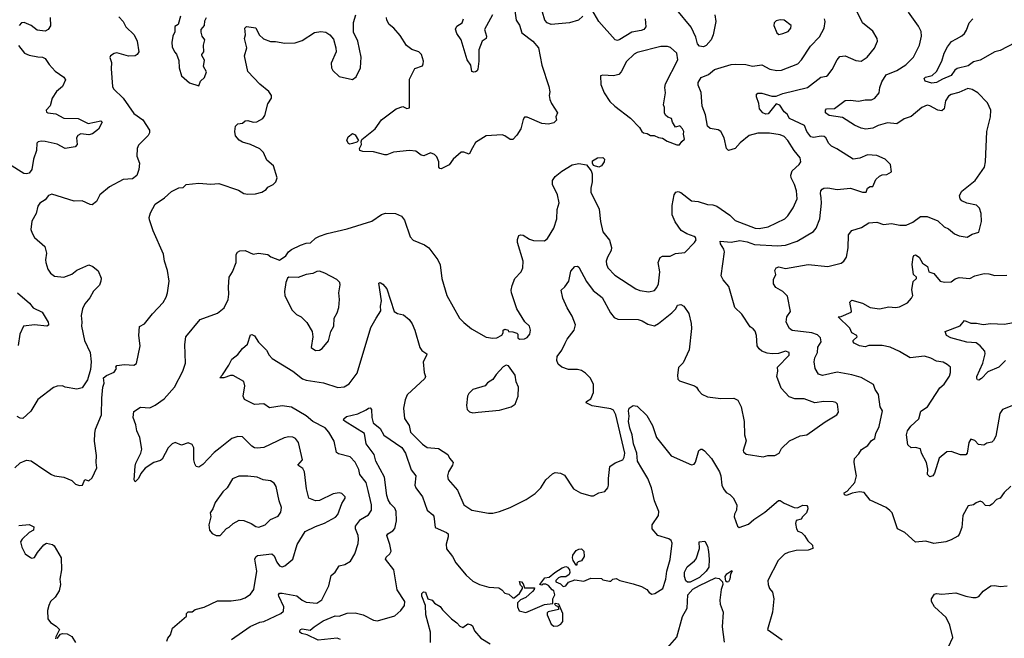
# Model space of a CAD drawing. Extents: x 2293878 to 2522763, y 823964 to 1006972.
# Tile 170 of 256: x 2352372 to 2359807, y 961468 to 966138. Entities that reach past the tile are written whole.
import ezdxf

# ---------------------------------------------------------------- set-up
doc = ezdxf.new("R2010")
doc.units = 0

msp = doc.modelspace()

# ---------------------------------------------------------------- linework, layer by layer
at = {"layer": '0CON20XD'}
for points in [[(2356624.2, 966165), (2356591.2, 966135), (2356525, 966114.5), (2356385, 966102.9), (2356355.3, 966115.3), (2356338.5, 966135), (2356302.2, 966255)], [(2352335.6, 962754.4), (2352376.4, 962793.6), (2352425, 962812.5), (2352458.3, 962808.3), (2352562.5, 962737.5), (2352613.2, 962703.2), (2352635, 962694.4), (2352704.6, 962684.6), (2352765, 962658), (2352795, 962631.2), (2352825, 962621.2), (2352846.7, 962625), (2352865, 962667.5), (2352895, 962657.5), (2352920.7, 962679.3), (2352955.7, 962754.3), (2352949.2, 962795), (2352952.7, 962847.3), (2352936.9, 962955), (2352940, 963015), (2352945, 963046.7), (2352990, 963155), (2352991.7, 963281.7), (2353001.2, 963365), (2353011.2, 963395), (2353006.2, 963435), (2353027.3, 963452.7), (2353085, 963477.5), (2353102.5, 963505), (2353097.5, 963515), (2353105, 963526.2), (2353165, 963534), (2353235, 963530), (2353255, 963543.3), (2353281.2, 963675), (2353271.2, 963755), (2353278.3, 963821.7), (2353315, 963842.5), (2353375, 963916.7), (2353455, 964002.5), (2353477.7, 964042.3), (2353488.8, 964075), (2353500, 964165), (2353488, 964245), (2353465.6, 964315.6), (2353457.2, 964367.2), (2353381.2, 964545), (2353353.8, 964626.2), (2353351.2, 964645), (2353359.5, 964680.5), (2353396.2, 964745), (2353466.1, 964793.9), (2353518.5, 964841.5), (2353575, 964869.2), (2353607.7, 964872.3), (2353630, 964895), (2353725, 964903.8), (2353815, 964896.7), (2353875, 964901.2), (2354025, 964850), (2354065, 964826.7), (2354095, 964820), (2354153, 964823), (2354200, 964835), (2354233, 964857), (2354245, 964872.5), (2354287.5, 964895), (2354307.5, 964915), (2354317.5, 964945), (2354290, 965035), (2354238.3, 965078.3), (2354212.5, 965135), (2354185, 965162.9), (2354115, 965197.1), (2354055, 965212.9), (2354029.1, 965229.1), (2354002.3, 965262.3), (2353998, 965295), (2354001.2, 965335), (2354018.3, 965351.7), (2354055, 965356.2), (2354075, 965373.3), (2354095, 965378), (2354135, 965364), (2354164.2, 965365.8), (2354208.3, 965391.7), (2354224.1, 965415.9), (2354246.1, 965503.9), (2354273.6, 965546.4), (2354273.8, 965565), (2354254, 965595), (2354185, 965652.5), (2354095, 965746.7), (2354070, 965865), (2354087.1, 965925), (2354068.8, 965995), (2354076.7, 966025), (2354072.5, 966075), (2354085, 966086.7), (2354155, 966077.5), (2354180.8, 966025), (2354213.7, 965993.7), (2354265, 965974.2), (2354303, 965973), (2354375, 965961.9), (2354452.7, 965962.7), (2354505, 965980), (2354599.5, 966040.5), (2354645, 966050), (2354685, 966043.8), (2354715, 966024), (2354741.5, 965991.5), (2354760, 965925), (2354760.8, 965895), (2354725, 965810), (2354726.9, 965775), (2354735.8, 965755), (2354785, 965709.2), (2354885, 965686.7), (2354914.1, 965705.9), (2354946.7, 965775), (2354950.6, 965855), (2354924.4, 965975), (2354892.5, 966045), (2354893.2, 966116.8), (2354910.4, 966175)], [(2353120.9, 966160.9), (2353153.3, 966125), (2353173.3, 966085), (2353238, 966025), (2353260, 965975), (2353271.2, 965895), (2353258.8, 965875), (2353245, 965865.8), (2353195, 965862.9), (2353105, 965888), (2353085, 965883.8), (2353057.5, 965865), (2353053.6, 965853.6), (2353066.2, 965815), (2353063.9, 965766.1), (2353072, 965635), (2353081.2, 965615), (2353154.2, 965545), (2353235, 965429.2), (2353301.3, 965381.3), (2353352.9, 965305), (2353353.1, 965285), (2353343.1, 965265), (2353269.7, 965190.3), (2353258.6, 965165), (2353257.9, 965107.9), (2353277.1, 965055), (2353271.7, 965008.3), (2353257, 964963), (2353225, 964936.2), (2353155, 964932), (2353050, 964875), (2352978, 964815), (2352952.5, 964765), (2352918.8, 964741.2), (2352905, 964742), (2352845, 964770), (2352785, 964766.9), (2352615, 964821.2), (2352589.7, 964810.3), (2352565, 964778.8), (2352525, 964753.8), (2352509.7, 964730.3), (2352497.1, 964675), (2352463, 964617), (2352457.5, 964555), (2352465.6, 964525.6), (2352483.6, 964493.6), (2352563.3, 964425), (2352575.7, 964375), (2352567.5, 964325), (2352570, 964305), (2352585.7, 964255), (2352605, 964224), (2352635, 964200.8), (2352705, 964194.2), (2352765, 964215.8), (2352805, 964247.5), (2352895, 964287.1), (2352925, 964276), (2352965, 964242.5), (2352987.1, 964187.1), (2352985.7, 964165), (2352974, 964135), (2352930.7, 964089.3), (2352901.8, 964038.2), (2352865, 963993.8), (2352845.5, 963954.5), (2352835.7, 963905), (2352842.5, 963855), (2352840, 963825), (2352861.5, 963715), (2352905.8, 963625), (2352912.2, 963555), (2352906.2, 963496.2), (2352885, 963418.8), (2352845, 963358), (2352805, 963349.2), (2352715, 963364), (2352695, 963373.3), (2352655, 963371.2), (2352628.8, 963361.2), (2352508.8, 963271.2), (2352456.8, 963183.2), (2352395, 963126.2), (2352375, 963128.8), (2352353.3, 963143.3)], [(2352602.5, 966155), (2352605, 966092.5), (2352586.7, 966065), (2352565, 966051.2), (2352505, 966059.2), (2352458.8, 966095), (2352406.6, 966116.6), (2352385, 966114), (2352369.2, 966095)], [(2353586.4, 966163.6), (2353568.3, 966101.7), (2353543.6, 966086.4), (2353543, 966047), (2353530, 966015), (2353521.2, 965965), (2353524.1, 965934.1), (2353542.5, 965895), (2353557.7, 965877.7), (2353575, 965830), (2353576, 965774), (2353594.2, 965714.2), (2353655, 965662.5), (2353725, 965640)], [(2353725, 965640), (2353737.5, 965675), (2353768.8, 965701.2), (2353782.5, 965745), (2353760, 965785), (2353767, 965833), (2353747, 965867), (2353746.7, 965875), (2353763.3, 965896.7), (2353760, 965945), (2353770, 965985), (2353750, 966015), (2353742.5, 966045), (2353743.3, 966065), (2353767.5, 966095), (2353770.7, 966129.3), (2353782.5, 966155)], [(2356110, 966205), (2356121.2, 966135), (2356145.6, 966095.6), (2356165, 966040), (2356246, 965975), (2356290, 965925), (2356315.8, 965795.8), (2356368, 965635), (2356376.4, 965593.6), (2356371.2, 965565), (2356376.2, 965535), (2356388, 965505), (2356432.5, 965435), (2356421.2, 965405), (2356425, 965380), (2356405, 965360), (2356365, 965348.8), (2356314.2, 965354.2), (2356205, 965401.2), (2356185, 965402.5), (2356173.3, 965385), (2356157.1, 965315), (2356125, 965266), (2356095, 965234), (2356075, 965233.3), (2356035, 965262), (2356015, 965268), (2355895, 965261.1), (2355815, 965210), (2355790.7, 965170.7), (2355765, 965122), (2355725, 965138), (2355705, 965137.5), (2355646.2, 965085), (2355616.4, 965043.6), (2355555, 965012), (2355545, 965014), (2355536.2, 965025), (2355537.5, 965065), (2355522.3, 965102.3), (2355505, 965120), (2355475, 965132.5), (2355425, 965111.2), (2355405, 965116.2), (2355364.4, 965144.4), (2355315, 965150.6), (2355195, 965137.5), (2355145, 965118.5), (2355128.7, 965118.7), (2355045, 965140.6), (2354962.9, 965142.9), (2354941.2, 965151.2), (2354937.5, 965165), (2354952.5, 965195), (2354950, 965215), (2354956.4, 965233.6), (2355056.2, 965315), (2355105, 965381.2), (2355214.1, 965465.9), (2355265, 965482.5), (2355295, 965467.5), (2355315, 965472.5), (2355315, 965690), (2355355, 965770), (2355415, 965790), (2355420, 965805), (2355422.5, 965825), (2355406.1, 965876.1), (2355385, 965896.7), (2355334.1, 965914.1), (2355293.4, 965943.4), (2355245, 966020), (2355197.5, 966075), (2355162.8, 966102.8), (2355145.6, 966135), (2355142.2, 966155)], [(2355943.5, 966175), (2355881.4, 966065), (2355896.2, 966015), (2355893.3, 965995), (2355863.8, 965975), (2355838.8, 965911.2), (2355840, 965825), (2355831.2, 965765), (2355827.3, 965752.7), (2355813.6, 965743.6), (2355801.2, 965741.2), (2355787.5, 965747.5), (2355780, 965795), (2355750, 965835), (2355705.4, 965985.4), (2355672.9, 966035), (2355663.9, 966066.1), (2355671.9, 966088.1), (2355713.3, 966115), (2355723.3, 966145)], [(2356491.9, 963695), (2356505, 963726.2), (2356558.6, 963795), (2356568.9, 963835), (2356545, 963898.8), (2356505, 963963.3), (2356474.2, 964035), (2356460, 964095), (2356487.9, 964122.1), (2356518, 964165), (2356535, 964240), (2356565, 964273.8), (2356583.6, 964276.4), (2356595, 964270), (2356651.7, 964161.7), (2356703.4, 964093.4), (2356771.5, 964041.5), (2356833.8, 963925), (2356860.8, 963890.8), (2356887.7, 963877.7), (2357043.4, 963873.4), (2357073.6, 963863.6), (2357115, 963839.2), (2357165, 963827.5), (2357195, 963844.4), (2357295.5, 963924.5), (2357325.8, 963954.2), (2357338.3, 963981.7), (2357365, 963988), (2357386, 963975), (2357425, 963918.8), (2357441.5, 963845), (2357443.7, 963806.3), (2357426.9, 963645), (2357382.1, 963547.9), (2357347.5, 963512.5), (2357338.8, 963455), (2357342.5, 963425), (2357355, 963411.9), (2357467.5, 963375), (2357482.5, 963365), (2357497.7, 963337.7), (2357521.9, 963311.9), (2357565, 963290.8), (2357667, 963277), (2357765, 963280.6), (2357794, 963265), (2357819.2, 963215), (2357843.1, 963105), (2357844.3, 963004.3), (2357858.3, 962958.3), (2357833.8, 962885), (2357836.7, 962875), (2357857, 962857), (2357985, 962838), (2358022.3, 962847.7), (2358075, 962848.8), (2358105.7, 962864.3), (2358125, 962900), (2358185, 962958), (2358265, 962996), (2358315, 963004.2), (2358455, 963103.3), (2358542.5, 963155), (2358555.9, 963175.9), (2358546, 963235), (2358535, 963248), (2358514.1, 963254.1), (2358445, 963254.4), (2358375, 963245.5), (2358295, 963276.9), (2358225, 963276.9), (2358181.5, 963291.5), (2358122.2, 963355), (2358088.1, 963445), (2358095.8, 963485), (2358093.3, 963515), (2358182.5, 963605), (2358183.3, 963625), (2358155, 963635.7), (2358103, 963617), (2358055, 963614.4), (2358015, 963620), (2357976.4, 963636.4), (2357955, 963654), (2357941.9, 963675), (2357935.6, 963755), (2357925, 963786.7), (2357911.2, 963805), (2357888.3, 963818.3), (2357824, 963915), (2357772, 963965), (2357726.7, 964125), (2357683.6, 964175), (2357668.9, 964205), (2357693.1, 964385), (2357688.6, 964405), (2357664.2, 964445), (2357662.5, 964465), (2357745, 964459.2), (2357808.8, 964471.2), (2357865, 964461.5), (2357920.6, 964440.6), (2358095, 964430.4), (2358155, 964434.6), (2358242, 964465), (2358365, 964539.2), (2358386.4, 964563.6), (2358414.4, 964635), (2358426.9, 964753.1), (2358425, 964792.5), (2358418.9, 964825), (2358421.9, 964845), (2358430.3, 964859.7), (2358444.3, 964865.7), (2358475, 964867.5), (2358545, 964855.7), (2358645.5, 964865.5), (2358735, 964836.9), (2358763.6, 964836.4), (2358775, 964866.7), (2358795, 964880), (2358815, 964880), (2358837.7, 964932.3), (2358864.2, 964955.8), (2358885, 964966), (2358919.5, 964970.5), (2358955, 964990), (2358947.5, 965045), (2358907.5, 965085), (2358845, 965112.9), (2358775, 965118.1), (2358717.1, 965092.9), (2358665, 965086.2), (2358543.2, 965163.2), (2358502.6, 965182.6), (2358482.8, 965202.8), (2358459.4, 965245), (2358445.4, 965255.4), (2358425, 965259.5), (2358365, 965249.1), (2358344.7, 965254.7), (2358315.6, 965295), (2358298.3, 965338.3), (2358185, 965392), (2358166.1, 965426.1), (2358145, 965443.3), (2358111.7, 965491.7), (2358085, 965502.5), (2358025, 965426.7), (2358005, 965426), (2357983.8, 965435), (2357957.5, 965465), (2357953.3, 965505), (2357936.4, 965556.4), (2357936.7, 965575), (2357945, 965583.3), (2357975, 965582.9), (2358051.3, 965561.3), (2358085, 965560), (2358135, 965580.8), (2358321.2, 965625), (2358422, 965705), (2358465, 965712.5), (2358475, 965720), (2358507.8, 965762.2), (2358545, 965836.2), (2358565, 965859.2), (2358605, 965864.3), (2358685, 965830), (2358725, 965825.8), (2358772, 965855), (2358827.2, 965922.8), (2358850, 965975), (2358848, 965995), (2358815, 966052), (2358735, 966114), (2358695, 966197.1)], [(2357094.4, 966145.6), (2357098.9, 966085), (2357085.5, 966064.5), (2357065, 966055.7), (2356995.3, 966044.7), (2356905, 965988.6), (2356885, 965982), (2356867.5, 965985), (2356744.3, 966125), (2356692.5, 966215)], [(2357621.9, 966175), (2357627.8, 966125), (2357609.6, 966025), (2357592.2, 965985), (2357555, 965942.5), (2357535, 965932.5), (2357505, 965938.1), (2357490.4, 965955), (2357477.8, 966005), (2357442.2, 966082.2), (2357333.5, 966213.5)], [(2359855, 962615.8), (2359805, 962568.6), (2359775.4, 962524.6), (2359746.7, 962515), (2359715, 962480), (2359695, 962467.5), (2359665, 962470), (2359643.3, 962495), (2359625, 962502), (2359595, 962491.2), (2359575, 962476.2), (2359535, 962466.7), (2359494, 962395), (2359486.2, 962305), (2359465, 962252.5), (2359455, 962240), (2359405, 962210), (2359365, 962196.7), (2359275, 962182.5), (2359215, 962202), (2359135, 962194), (2359055, 962266.2), (2359000, 962295), (2358959.2, 962415), (2358943.2, 962433.2), (2358915, 962454.2), (2358795, 962510.8), (2358748.8, 962568.8), (2358713.7, 962573.7), (2358656.9, 962563.1), (2358615, 962546.7), (2358600.7, 962550.7), (2358597.5, 962565), (2358621.3, 962578.7), (2358677.5, 962645), (2358690, 962695), (2358681.7, 962748.3), (2358672.3, 962797.7), (2358676.2, 962825), (2358708.8, 962861.2), (2358727.3, 962892.7), (2358776.8, 962923.2), (2358805, 962960), (2358830, 962975), (2358836, 963015), (2358862.3, 963067.7), (2358886.1, 963183.9), (2358869.4, 963215), (2358857.6, 963307.6), (2358832.5, 963345), (2358820, 963385), (2358725, 963437.1), (2358655, 963457.8), (2358545, 963478.2), (2358435, 963452.5), (2358405, 963462), (2358378.6, 963505), (2358371.8, 963555), (2358375.5, 963585), (2358396.5, 963625), (2358400, 963665), (2358424.5, 963705), (2358419.4, 963735), (2358395, 963758.9), (2358353.3, 963775), (2358205, 963792.5), (2358185, 963805.8), (2358159.5, 963855), (2358165.4, 963894.6), (2358192.5, 963935), (2358170, 964050), (2358135, 964086.9), (2358080.6, 964115), (2358064.5, 964145), (2358064, 964176), (2358081.2, 964215), (2358074.2, 964245), (2358084.6, 964265.4), (2358105, 964272.9), (2358155, 964258.6), (2358325, 964289.1), (2358475, 964274), (2358575, 964301.2), (2358595, 964313.8), (2358614, 964345), (2358628.6, 964415), (2358630, 964515), (2358654.5, 964545.5), (2358729.6, 964570.4), (2358785, 964605.6), (2358845, 964608.6), (2358895, 964591.9), (2358955, 964599.4), (2359018.1, 964588.1), (2359065, 964587.5), (2359115, 964610), (2359175, 964651.4), (2359225, 964652.9), (2359305, 964620.6), (2359353.7, 964573.7), (2359385, 964558), (2359431.7, 964521.7), (2359465.9, 964505.9), (2359527, 964497), (2359565, 964520), (2359613.3, 964535), (2359633.3, 964615), (2359631.4, 964675), (2359618.8, 964715), (2359596.9, 964736.9), (2359523.7, 964753.7), (2359485, 964770.8), (2359472.2, 964785), (2359468.9, 964811.1), (2359485, 964843.8), (2359586.7, 964923.3), (2359656.5, 965025), (2359664.4, 965065), (2359675.7, 965295), (2359701.9, 965405), (2359704, 965456), (2359679.6, 965509.6), (2359606, 965585), (2359565, 965612), (2359532.3, 965617.7), (2359462.4, 965587.6), (2359406.5, 965573.5), (2359385, 965560.8), (2359363.4, 965526.6), (2359351.9, 965465), (2359335, 965450), (2359305, 965454.6), (2359245, 965488.6), (2359225, 965492.5), (2359185, 965475.7), (2359103.7, 965406.3), (2359051.1, 965388.9), (2358995, 965352.5), (2358925, 965358.5), (2358855, 965340), (2358815, 965318.6), (2358760.9, 965310.9), (2358725, 965319.4), (2358675, 965342.5), (2358585, 965398.9), (2358485, 965413.9), (2358457.8, 965435), (2358455.9, 965454.1), (2358465, 965464.6), (2358525, 965467.3), (2358605, 965527.5), (2358645, 965530.6), (2358705, 965522.4), (2358755, 965533.3), (2358805, 965534.3), (2358828.5, 965545), (2358861.5, 965585), (2358866.5, 965625), (2358880.9, 965669.1), (2358915, 965722.9), (2358995, 965754.5), (2359063.4, 965796.6), (2359121.9, 965855), (2359166.7, 965945), (2359180.6, 966015), (2359178.3, 966048.3), (2359158.3, 966088.3), (2359083.3, 966195)], [(2356092, 964132), (2356110.8, 964185), (2356158.1, 964235), (2356171.9, 964265), (2356173.3, 964315), (2356131.1, 964455), (2356131.7, 964478.3), (2356142.1, 964507.9), (2356155, 964514), (2356175, 964511.4), (2356222.1, 964482.1), (2356251.7, 964471.7), (2356335, 964467.5), (2356357.5, 964485), (2356405.7, 964565), (2356429.2, 964635), (2356431.4, 964705), (2356446.9, 964755), (2356432.9, 964815), (2356394.3, 964895), (2356395.8, 964925), (2356415, 964954), (2356466, 964995), (2356545, 965042.9), (2356595, 965053.1), (2356652.9, 965042.9), (2356687.8, 964997.8), (2356694.2, 964975), (2356696, 964915), (2356684.2, 964865), (2356684.3, 964835), (2356747.5, 964707.5), (2356757.3, 964615), (2356775.4, 964535.4), (2356825, 964472.5), (2356842.1, 964417.9), (2356839.1, 964395), (2356810.4, 964345), (2356801.8, 964315), (2356803, 964293), (2356814.4, 964265), (2356865, 964208.6), (2357025, 964105.6), (2357055, 964093.3), (2357123.4, 964083.4), (2357165.3, 964094.7), (2357183.5, 964115), (2357196.7, 964143.3), (2357205.4, 964235), (2357192.2, 964305), (2357207.9, 964342.1), (2357227.1, 964352.9), (2357285, 964352), (2357325, 964373.8), (2357395, 964380), (2357468, 964455), (2357479.2, 964475), (2357475, 964493.3), (2357465, 964501.4), (2357410.5, 964520.5), (2357366.6, 964546.6), (2357321.1, 964611.1), (2357300, 964665), (2357300, 964735), (2357313.3, 964815), (2357327.5, 964835), (2357345, 964841.2), (2357365, 964833.8), (2357445, 964770.6), (2357496.4, 964766.4), (2357565, 964742.9), (2357605, 964739.4), (2357635, 964729.4), (2357733.5, 964663.5), (2357775, 964623.3), (2357925, 964563.3), (2357955, 964561.3), (2358025, 964575.4), (2358150, 964635), (2358172.8, 964657.2), (2358213.1, 964716.9), (2358242.5, 964785), (2358237.8, 964845), (2358223.5, 964895), (2358197.9, 964945), (2358195.4, 964965), (2358205, 964997.5), (2358258, 965045), (2358269.2, 965065), (2358265.6, 965095), (2358220.2, 965150.2), (2358173.2, 965225), (2358145.6, 965255.6), (2358115, 965268.8), (2358035, 965282.3), (2357945, 965282.2), (2357881.4, 965265), (2357812.3, 965207.7), (2357775, 965166.9), (2357725, 965151.2), (2357710, 965165), (2357690.5, 965245), (2357665.8, 965295), (2357645, 965307.1), (2357585, 965316.9), (2357565, 965334), (2357550.2, 965420.2), (2357524.6, 965485), (2357518.9, 965588.9), (2357495.7, 965645), (2357494.3, 965665), (2357517.1, 965702.9), (2357574, 965725), (2357618.9, 965761.1), (2357745, 965800), (2357775, 965803.1), (2357855, 965800.8), (2357905, 965787.8), (2357975, 965797.1), (2358036.7, 965765), (2358090, 965755), (2358125, 965757.5), (2358246.5, 965805), (2358275.5, 965835), (2358342.7, 965937.3), (2358410.5, 966009.5), (2358445.5, 966075), (2358454.3, 966125), (2358448.6, 966145)], [(2358105, 966026.7), (2358135, 966033.8), (2358175, 966048.8), (2358196, 966075), (2358196.2, 966095), (2358145, 966133.8), (2358115, 966136.2), (2358085, 966130), (2358070, 966115), (2358066.2, 966095), (2358089.3, 966039.3), (2358105, 966026.7)], [(2359885, 965964), (2359775, 965906.2), (2359735, 965896), (2359625, 965833.5), (2359575, 965820), (2359535, 965791), (2359450.3, 965769.7), (2359432.6, 965757.4), (2359405, 965716.5), (2359340.2, 965689.8), (2359295, 965663.5), (2359258.9, 965658.9), (2359208, 965675), (2359202.5, 965695), (2359211.2, 965705), (2359263.1, 965716.9), (2359293.6, 965746.4), (2359336.2, 965825), (2359353.5, 965886.5), (2359377.3, 965932.7), (2359407.3, 965972.7), (2359445, 965994.2), (2359485, 966015.6), (2359505, 966034.2), (2359521.7, 966058.3), (2359541.4, 966115), (2359569.2, 966145)], [(2352363.4, 965943.4), (2352408, 965885), (2352445, 965870), (2352508.6, 965858.6), (2352545, 965854), (2352564.3, 965844.3), (2352595, 965798.8), (2352640.3, 965750.3), (2352706.2, 965705), (2352718, 965685), (2352695.7, 965635), (2352651.2, 965595), (2352616.7, 965545), (2352601.7, 965488.3), (2352572.5, 965455), (2352575, 965440), (2352583.9, 965433.9), (2352645, 965426.7), (2352705, 965394.3), (2352815, 965392.4), (2352890, 965355), (2352984, 965374), (2352994, 965365), (2352968.2, 965311.8), (2352923.2, 965276.8), (2352895, 965268.7), (2352834.6, 965275.4), (2352811.2, 965265), (2352802.2, 965245), (2352806.9, 965195), (2352791.7, 965178.3), (2352715, 965165.6), (2352655, 965199.5), (2352565, 965219.2), (2352535, 965220), (2352511.2, 965215), (2352501.4, 965205), (2352500.3, 965149.7), (2352476.2, 965085), (2352465, 965006.2), (2352445, 964980), (2352425, 964974.4), (2352405, 964977.8), (2352295, 965045.4)], [(2357355, 965193.3), (2357370.7, 965219.3), (2357392.5, 965235), (2357383.3, 965273.3), (2357387.5, 965295), (2357377.5, 965315), (2357356.1, 965336.1), (2357325, 965327.5), (2357302.5, 965365), (2357295, 965392.5), (2357265, 965403.3), (2357248.3, 965418.3), (2357240, 965435), (2357240, 965475), (2357233.3, 965495), (2357248.5, 965585), (2357243.6, 965625), (2357248.5, 965655), (2357342.7, 965835), (2357334.6, 965884.6), (2357287, 965927), (2357264.6, 965934.6), (2357214.5, 965934.5), (2357035, 965890), (2357012.2, 965877.8), (2356955, 965823.5), (2356914.7, 965745.3), (2356895, 965723.5), (2356855, 965713.1), (2356775, 965720), (2356757.5, 965715), (2356759.7, 965649.7), (2356785.7, 965585), (2356829.5, 965519.5), (2356866, 965486), (2356985, 965395.6), (2357053.3, 965325), (2357070, 965295), (2357082.5, 965285), (2357109.5, 965279.5), (2357135, 965263.8), (2357163, 965263), (2357195, 965247.5), (2357225, 965243.3), (2357260.5, 965220.5), (2357335, 965193.8), (2357355, 965193.3)], [(2354865, 965197.5), (2354855, 965202.5), (2354843.3, 965225), (2354853.3, 965255), (2354885, 965280), (2354905, 965270), (2354930, 965225), (2354917, 965213), (2354885, 965203.3), (2354865, 965197.5)], [(2356745, 965024.5), (2356706.1, 965036.1), (2356696.2, 965055), (2356698.6, 965071.4), (2356734.3, 965095.7), (2356775, 965098.2), (2356788.7, 965085), (2356786, 965065), (2356765, 965035.5), (2356745, 965024.5)], [(2353484.6, 961445), (2353491.2, 961468.8), (2353510, 961495), (2353525, 961543.3), (2353632.5, 961635), (2353632.5, 961655), (2353645, 961667.5), (2353675, 961667.5), (2353697.5, 961685), (2353765, 961704), (2353865, 961750), (2353969.1, 961750.9), (2354038.7, 961761.3), (2354075, 961774.4), (2354115, 961800), (2354139.4, 961835), (2354163.3, 961975), (2354148.9, 962065), (2354155, 962083.8), (2354167.8, 962092.2), (2354275, 962105.7), (2354295, 962090), (2354315, 962042), (2354334.3, 962015), (2354355, 962007.1), (2354375, 962014), (2354434.6, 962065.4), (2354466.7, 962175), (2354528.8, 962275), (2354605, 962313.1), (2354675, 962335.8), (2354757.9, 962382.1), (2354775, 962403.3), (2354804.5, 962485.5), (2354831.2, 962525), (2354830, 962535), (2354805, 962561.2), (2354785, 962566), (2354740.5, 962559.5), (2354635, 962508.1), (2354605, 962506), (2354555, 962526.2), (2354537.8, 962595), (2354523.5, 962725), (2354509.7, 962749.7), (2354473.8, 962775), (2354508, 962815), (2354486.1, 962913.9), (2354477.1, 962945), (2354456, 962975), (2354435, 962985.8), (2354405, 962989.2), (2354369.7, 962980.3), (2354215, 962907.5), (2354165, 962902.5), (2354145, 962905.8), (2354125, 962918.6), (2354055, 962989.2), (2354018.3, 962991.7), (2353973.8, 962975), (2353885, 962906.9), (2353840.2, 962869.8), (2353755, 962779.2), (2353725, 962760), (2353705.9, 962765.9), (2353694.3, 962784.3), (2353687.5, 962815), (2353686.1, 962906.1), (2353675, 962930), (2353645, 962942.5), (2353595, 962926.7), (2353547, 962947), (2353523.3, 962935), (2353493.8, 962905), (2353448.7, 962821.3), (2353435, 962810.8), (2353384.5, 962795.5), (2353318.9, 962751.1), (2353288, 962712), (2353270, 962675), (2353245, 962650), (2353236.2, 962665), (2353245, 962767.5), (2353250, 962790), (2353288, 962865), (2353293.8, 962895), (2353280.8, 962985), (2353256.7, 963035), (2353250.2, 963080.2), (2353228.9, 963135), (2353235, 963181.2), (2353285, 963212.2), (2353355, 963207.1), (2353395, 963227.1), (2353463.8, 963276.2), (2353541.9, 963365), (2353605, 963483.8), (2353624.4, 963545), (2353618.6, 963685), (2353628, 963745), (2353734.4, 963875.6), (2353865, 963921.4), (2353917, 963963), (2353946.7, 964025), (2353952.2, 964065), (2353949.4, 964119.4), (2353953.1, 964195), (2353980, 964235), (2354007.1, 964305), (2354006.7, 964365), (2354016.1, 964383.9), (2354035.9, 964394.1), (2354075.7, 964395.7), (2354135, 964368), (2354175, 964374.2), (2354245, 964366), (2354268.3, 964348.3), (2354335, 964323.3), (2354382.5, 964355), (2354403.3, 964385), (2354425, 964403.8), (2354493, 964437), (2354535, 964450), (2354567.7, 964452.3), (2354605, 964488), (2354637, 964503), (2354695, 964524.2), (2354845, 964558.6), (2355032.1, 964617.9), (2355105, 964668.6), (2355135, 964677.1), (2355210, 964675), (2355255, 964654.2), (2355276.7, 964625), (2355319.7, 964499.7), (2355343, 964473), (2355429.1, 964439.1), (2355461.2, 964415), (2355528.8, 964325), (2355547, 964287), (2355560, 964185), (2355598.8, 964055), (2355694.4, 963884.4), (2355725, 963850.8), (2355783.8, 963805), (2355895, 963741.2), (2355945, 963733.8), (2355975, 963736.7), (2356013, 963757), (2356022.5, 963775), (2356023.3, 963795), (2356035, 963802.5), (2356060, 963795), (2356063, 963783), (2356095, 963782.5), (2356125, 963772.5), (2356132.5, 963765), (2356133.3, 963735), (2356145, 963726.7), (2356185, 963727.5), (2356205, 963740), (2356223.8, 963765), (2356228.8, 963795), (2356221.2, 963825), (2356187, 963857), (2356127.1, 963955), (2356086.9, 964075), (2356084.4, 964095.6), (2356092, 964132)], [(2359875, 963228.1), (2359794.3, 963195), (2359773.1, 963165), (2359742.5, 962995), (2359725, 962960), (2359712.7, 962947.3), (2359675, 962940), (2359652.5, 962925), (2359612, 962932), (2359585, 962960), (2359555, 962970), (2359540, 962945), (2359525.8, 962865), (2359515, 962854), (2359475, 962852.9), (2359405, 962877.1), (2359373.3, 962875), (2359315, 962828.8), (2359280.8, 962715), (2359266.7, 962695), (2359245, 962686.2), (2359226, 962705), (2359229.5, 962745), (2359219.1, 962795), (2359182.5, 962865), (2359175, 962897.5), (2359135, 962908.8), (2359102.5, 962905), (2359079.3, 962929.3), (2359067.1, 963005), (2359075.3, 963035), (2359101.8, 963068.2), (2359162.2, 963125), (2359176.4, 963183.6), (2359225.6, 963215), (2359320.9, 963359.1), (2359352.8, 963387.2), (2359393.4, 963446.6), (2359401.4, 963475), (2359400, 963515), (2359375, 963535.7), (2359345, 963552.9), (2359295, 963560.6), (2359253.2, 963583.2), (2359205, 963596.7), (2359095, 963586.4), (2359015, 963633.6), (2358945, 963665.5), (2358885, 963677.1), (2358785, 963678.1), (2358755, 963668.1), (2358713.8, 963675), (2358673.8, 963695), (2358666, 963705), (2358666, 963715), (2358696.7, 963745), (2358693.6, 963753.6), (2358656, 963775), (2358639.5, 963809.5), (2358552.5, 963895), (2358575, 963898), (2358650.5, 963929.5), (2358653.6, 963936.4), (2358640, 964005), (2358655, 964020), (2358735, 963999.1), (2358795, 963965.6), (2358865, 963954.5), (2358935, 963970.6), (2358985, 963966.5), (2359015, 963970.5), (2359075, 964000.6), (2359106.9, 964035), (2359115.6, 964055), (2359108.8, 964098.8), (2359117.5, 964162.5), (2359143.8, 964185), (2359143.3, 964195), (2359120, 964215), (2359110.9, 964289.1), (2359117.5, 964345), (2359122.8, 964357.2), (2359135, 964362.2), (2359163.1, 964345), (2359190, 964300), (2359226, 964275), (2359237.5, 964235), (2359275, 964221.2), (2359323.3, 964165), (2359355, 964156.2), (2359405, 964158.8), (2359435, 964180.8), (2359465, 964190.8), (2359545.6, 964184.4), (2359585, 964204), (2359655, 964221.4), (2359689.7, 964219.7), (2359735, 964205.8), (2359825, 964210)], [(2354605, 963640), (2354635, 963643.3), (2354657.5, 963655), (2354705, 963712.5), (2354721.2, 963785), (2354743.8, 963825), (2354745.9, 963884.1), (2354770, 963925), (2354782, 963965), (2354786.2, 964025), (2354781.2, 964075), (2354793, 964137), (2354790, 964155), (2354766.1, 964176.1), (2354675.6, 964225.6), (2354635, 964238.8), (2354615, 964236.2), (2354585, 964221.2), (2354535.9, 964214.1), (2354475, 964192), (2354405, 964193.3), (2354395, 964187.5), (2354382, 964155), (2354370.8, 964085), (2354373.8, 964055), (2354427.7, 963947.7), (2354462.7, 963912.7), (2354496.7, 963895), (2354541.2, 963851.2), (2354580, 963785), (2354586.7, 963745), (2354573.9, 963663.9), (2354605, 963640)], [(2353970.5, 961459.5), (2354112.5, 961557.5), (2354185, 961590.5), (2354215, 961595.6), (2354345, 961655.8), (2354365, 961673.3), (2354365.7, 961705), (2354328.5, 961785), (2354327.1, 961795), (2354335, 961807.5), (2354355, 961808.9), (2354465, 961788.8), (2354505, 961754.5), (2354535, 961740), (2354615, 961733.9), (2354655, 961757.1), (2354705.6, 961865), (2354725, 961942.5), (2354755, 961967.5), (2354785.9, 962014.1), (2354827.5, 962025), (2354869.7, 962050.3), (2354903.6, 962106.4), (2354926.9, 962183.1), (2354930.4, 962215), (2354927.1, 962245), (2354907.3, 962295), (2354909.1, 962315), (2354945, 962365.6), (2355005, 962400), (2355029.1, 962435), (2355028.4, 962475), (2355002.6, 962582.6), (2354988.9, 962645), (2354941.1, 962705), (2354932, 962742), (2354905, 962797.5), (2354867.8, 962837.8), (2354780.6, 962860.6), (2354765, 962870.6), (2354746.8, 962956.8), (2354706.9, 963025), (2354677.7, 963057.7), (2354585, 963104.5), (2354535, 963147.7), (2354425, 963212.2), (2354355, 963223.6), (2354257.9, 963207.9), (2354215, 963239.2), (2354145, 963232.5), (2354070.3, 963270.3), (2354060, 963295), (2354072, 963375), (2354065.8, 963405.8), (2353985, 963452.9), (2353965, 963452.9), (2353915, 963434.3), (2353882.5, 963435), (2353905, 963458), (2353950.9, 963529.1), (2353974.6, 963575.4), (2354020.7, 963609.3), (2354055, 963656.7), (2354091.7, 963688.3), (2354115, 963760), (2354125, 963762.5), (2354145, 963752.5), (2354174.5, 963704.5), (2354235, 963642), (2354255.6, 963605), (2354279.8, 963579.8), (2354435, 963484.6), (2354507.9, 963427.9), (2354535, 963417.1), (2354667.6, 963397.6), (2354775, 963361.5), (2354823.4, 963366.6), (2354859.8, 963390.2), (2354921.7, 963468.3), (2355024, 963815), (2355063.3, 963885), (2355099.7, 963940.3), (2355096.7, 963975), (2355105.4, 964015), (2355085, 964150), (2355095, 964153.8), (2355115, 964140.8), (2355145.4, 964105.4), (2355200.6, 963935), (2355225, 963919.2), (2355269.7, 963909.7), (2355312, 963875), (2355335, 963842.5), (2355356, 963795), (2355393, 963663), (2355410, 963640), (2355446, 963615), (2355445, 963602.5), (2355419.2, 963555), (2355426, 963475), (2355436.2, 963445), (2355431.2, 963428.8), (2355299.2, 963305), (2355282.8, 963267.2), (2355270, 963205), (2355278.3, 963128.3), (2355312.2, 963075), (2355322.7, 963025), (2355415, 962933.1), (2355448.1, 962908.1), (2355535, 962899.6), (2355604.4, 962855), (2355616.8, 962826.8), (2355644.4, 962795), (2355640.6, 962775), (2355609.1, 962725), (2355603.8, 962693.8), (2355607.4, 962667.4), (2355679.2, 962585), (2355726.6, 962476.6), (2355785.6, 962435.6), (2355913, 962413), (2355945, 962412.5), (2355995, 962424.1), (2356076.9, 962455), (2356195.6, 962515), (2356265, 962562.2), (2356307.1, 962605), (2356345.6, 962664.4), (2356395, 962710), (2356415, 962718.8), (2356455, 962713.3), (2356485, 962699.4), (2356555, 962597.1), (2356606.8, 962566.8), (2356685, 962544.2), (2356704.2, 962544.2), (2356745, 962566.7), (2356790, 962575), (2356813.8, 962605), (2356818.8, 962625), (2356817, 962673), (2356828.8, 962765), (2356867.4, 962792.6), (2356926, 962814), (2356936.6, 962835), (2356941.2, 962865), (2356873.6, 963155), (2356855, 963191.1), (2356835, 963200.4), (2356695, 963222.9), (2356650.8, 963245), (2356652, 963255), (2356685, 963276.9), (2356705.4, 963324.6), (2356703.8, 963385), (2356682.2, 963432.2), (2356645, 963470), (2356615, 963488.9), (2356585, 963496.4), (2356515, 963497.5), (2356464.7, 963514.7), (2356437.6, 963537.6), (2356427.5, 963565), (2356430, 963595), (2356465, 963643.8), (2356491.9, 963695)], [(2352355, 964076.7), (2352446.9, 963996.9), (2352473.4, 963963.4), (2352541.2, 963931.2), (2352587.8, 963855), (2352590.8, 963839.2), (2352589.1, 963830.9), (2352576.8, 963823.2), (2352485, 963833.2), (2352401.2, 963825), (2352374.7, 963765), (2352360.9, 963679.1)], [(2359815, 963564.6), (2359765, 963514.2), (2359681.6, 963478.4), (2359635, 963428.1), (2359615, 963417.5), (2359605, 963418.8), (2359598.6, 963428.6), (2359598.9, 963445), (2359644.6, 963545), (2359662.9, 963615), (2359659.4, 963635), (2359625, 963675.6), (2359595, 963698.2), (2359525, 963702.7), (2359403.3, 963735), (2359370, 963755), (2359360, 963785), (2359472.4, 963827.6), (2359505, 963866.2), (2359555, 963845.8), (2359596.9, 963846.9), (2359645.9, 963835.9), (2359705, 963844.2), (2359805, 963840), (2359875, 963852.5)], [(2355795, 963170.5), (2355835, 963174), (2355995, 963190.6), (2356084.5, 963215.5), (2356114, 963235), (2356136, 963295), (2356138, 963365), (2356122, 963405), (2356113.9, 963453.9), (2356062.5, 963525), (2356045, 963530), (2356022.3, 963517.7), (2355969.5, 963460.5), (2355945, 963422.5), (2355905, 963397.5), (2355886.1, 963373.9), (2355795, 963346.2), (2355764.5, 963315.5), (2355754.3, 963295), (2355746.2, 963225), (2355751.2, 963195), (2355768.1, 963178.1), (2355795, 963170.5)], [(2354795, 961459.7), (2354770.6, 961469.4), (2354625, 961454.8), (2354542.7, 961492.7), (2354500.8, 961505), (2354488.5, 961515), (2354486.5, 961525), (2354492.9, 961535), (2354505, 961539.2), (2354565, 961528), (2354595, 961555.5), (2354665, 961598.9), (2354755, 961638.6), (2354785, 961635.7), (2354845, 961656.4), (2354905, 961659.3), (2354965, 961646.2), (2355045, 961604.6), (2355075, 961600.4), (2355205, 961638.1), (2355251.1, 961678.9), (2355278.8, 961715), (2355280, 961745), (2355222.8, 961832.8), (2355196.4, 961985), (2355135.6, 962065), (2355140.2, 962079.8), (2355168.1, 962105), (2355177.5, 962125), (2355168.2, 962175), (2355144.5, 962245), (2355152.3, 962257.7), (2355190.6, 962279.4), (2355204.3, 962295.7), (2355218.5, 962355), (2355216.2, 962425), (2355205, 962450.5), (2355171.9, 962481.9), (2355153.7, 962513.7), (2355143.8, 962545), (2355126.9, 962685), (2355061.6, 962805), (2355049.2, 962855), (2354988.6, 962935), (2354975.7, 963015), (2354830.8, 963105), (2354818, 963115), (2354818.8, 963125), (2354838.8, 963141.2), (2354925, 963162), (2354988.3, 963191.7), (2355005, 963206.2), (2355018, 963208), (2355028.8, 963195), (2355032.5, 963135), (2355042.5, 963095), (2355095, 963051.2), (2355122.6, 963002.6), (2355258.7, 962908.7), (2355284.4, 962865), (2355329.1, 962739.1), (2355364, 962695), (2355356.4, 962625), (2355362.5, 962605), (2355413.5, 962535), (2355448.1, 962435), (2355491.1, 962401.1), (2355498.7, 962388.7), (2355510, 962305), (2355595, 962267.5), (2355606.7, 962256.7), (2355607.8, 962235), (2355592.3, 962177.7), (2355594, 962144), (2355640.6, 962085), (2355665, 962037.5), (2355743.2, 961943.2), (2355795, 961898), (2355845, 961872.9), (2355915, 961853.1), (2355989.5, 961849.5), (2356013.9, 961833.9), (2356035, 961807.5), (2356065, 961800), (2356095, 961773.8), (2356105, 961773.3), (2356146.7, 961805), (2356170, 961845), (2356170, 961855), (2356155, 961870), (2356145, 961897.5), (2356162.5, 961895), (2356175, 961880), (2356185, 961850), (2356258.3, 961848.3), (2356257.5, 961835), (2356245, 961820), (2356194.1, 961775.9), (2356153, 961757), (2356130, 961735), (2356130, 961705), (2356143.3, 961675), (2356195, 961662), (2356335, 961722.5), (2356398.3, 961731.7), (2356397.5, 961765), (2356412.5, 961795), (2356406.7, 961826.7), (2356393.6, 961833.6), (2356366.4, 961866.4), (2356345, 961877.5), (2356322.5, 961877.5), (2356315, 961870), (2356300, 961875), (2356336.4, 961923.6), (2356370.7, 961929.3), (2356412.5, 961965), (2356469.3, 962000.7), (2356495, 962010), (2356507.5, 962005), (2356523.3, 961985), (2356526.7, 961965), (2356520.7, 961949.3), (2356495, 961932.5), (2356458.3, 961931.7), (2356440, 961925), (2356420, 961905), (2356420, 961895), (2356455, 961880), (2356475, 961860), (2356495, 961863.3), (2356515, 961892.5), (2356565, 961910), (2356631.7, 961898.3), (2356685, 961922.5), (2356765, 961920), (2356775, 961910), (2356825, 961900), (2356835, 961900), (2356850, 961915), (2356875, 961918.8), (2356905, 961903.8), (2357005, 961880), (2357067.9, 961857.9), (2357107.5, 961835), (2357125, 961813.3), (2357145, 961802), (2357167.5, 961805), (2357228, 961845), (2357251.1, 961915), (2357259.2, 961975), (2357283.4, 962063.4), (2357300, 962185), (2357290.8, 962205), (2357275, 962218.6), (2357190, 962245), (2357148.9, 962295), (2357148.9, 962325), (2357195, 962393.8), (2357197.5, 962425), (2357165.5, 962505), (2357142.9, 962605), (2357115.2, 962675.2), (2357070.6, 962750.6), (2357036.9, 962805), (2357032.9, 962865), (2357007.6, 962935), (2356996.8, 963005), (2356978.4, 963055), (2356969, 963105), (2356973.2, 963145), (2356968.1, 963185), (2356974, 963205), (2357003.6, 963226.4), (2357035, 963221.2), (2357108.8, 963148.8), (2357150, 963075), (2357179.4, 962985), (2357292, 962845), (2357445, 962776.2), (2357465, 962783.3), (2357475, 962797.5), (2357500, 962885), (2357515, 962896.7), (2357525, 962896.7), (2357542.1, 962882.1), (2357595.6, 962825), (2357655.6, 962725), (2357665.5, 962695), (2357674.3, 962625), (2357685.8, 962595), (2357707.6, 962567.6), (2357733.2, 962553.2), (2357758.7, 962528.7), (2357786, 962475), (2357783.8, 962435), (2357768.8, 962405), (2357766.7, 962385), (2357791.2, 962315), (2357805, 962303.3), (2357875, 962328.8), (2357914.5, 962365.5), (2357999.3, 962420.7), (2358101.2, 962508.8), (2358115, 962508), (2358145, 962488), (2358220, 962455), (2358245, 962452), (2358285, 962472), (2358315, 962470), (2358321.7, 962461.7), (2358323.3, 962445), (2358313.8, 962415), (2358283.3, 962385), (2358273.6, 962366.4), (2358234.1, 962355.9), (2358230, 962335), (2358237.5, 962295), (2358247, 962277), (2358275.8, 962265.8), (2358298, 962245), (2358324.5, 962204.5), (2358359.7, 962169.7), (2358360, 962145), (2358325, 962134.2), (2358235, 962130.6), (2358173.7, 962116.3), (2358146.2, 962103.8), (2358100, 962055), (2358021.4, 961905), (2358022.5, 961875), (2358034, 961845), (2358055.8, 961815), (2358067.1, 961765), (2358057.1, 961665), (2358017.5, 961535), (2358130, 961455)], [(2353885, 962243.3), (2353934.2, 962295.8), (2353955, 962306), (2353984.5, 962335.5), (2354030.7, 962359.3), (2354065, 962356.9), (2354120, 962335), (2354155, 962312.5), (2354177.7, 962307.7), (2354226, 962325), (2354266.2, 962365), (2354325, 962390), (2354345, 962420), (2354349.6, 962455), (2354331.2, 962505), (2354308.5, 962615), (2354295, 962638.6), (2354267.3, 962657.3), (2354210, 962665), (2354165, 962683.6), (2354095, 962691.2), (2354027.6, 962692.4), (2353979.3, 962670.7), (2353939.2, 962605), (2353907, 962573), (2353847.7, 962492.3), (2353830, 962445), (2353810, 962415), (2353815.9, 962384.1), (2353800, 962325), (2353806.2, 962285), (2353825, 962258.8), (2353855, 962243.8), (2353885, 962243.3)], [(2352365, 962320), (2352445, 962327.5), (2352478.3, 962308.3), (2352475.9, 962284.1), (2352443.3, 962266.7), (2352390.8, 962215), (2352378.6, 962195), (2352388.9, 962155), (2352415, 962106.2), (2352455, 962076.7), (2352465, 962072.5), (2352485, 962077.5), (2352506.2, 962115), (2352555, 962173.3), (2352574.2, 962185.8), (2352620, 962175), (2352632.5, 962165), (2352685.7, 962075), (2352688.6, 961985), (2352676.4, 961913.6), (2352680.8, 961875), (2352670.8, 961825), (2352640.6, 961779.4), (2352606, 961745), (2352592, 961715), (2352583, 961677), (2352584.3, 961615.7), (2352605, 961587.1), (2352649.1, 961559.1), (2352673.3, 961535), (2352645, 961480), (2352643.9, 961463.9)], [(2356580, 962020), (2356575, 962020), (2356551.2, 962055), (2356546.2, 962075), (2356550, 962095), (2356575, 962130.8), (2356595, 962141.4), (2356615, 962142), (2356631.2, 962125), (2356633.8, 962085), (2356615, 962052.5), (2356590, 962045), (2356580, 962035), (2356580, 962020)], [(2357415, 961891.1), (2357401.7, 961901.7), (2357390.9, 961935), (2357392.9, 961967.1), (2357413.2, 962006.8), (2357468.6, 962051.4), (2357481.3, 962068.7), (2357506.2, 962145), (2357503.3, 962195), (2357545, 962200), (2357565, 962162.5), (2357572.4, 962122.4), (2357579.1, 962065), (2357575.6, 962005), (2357555.5, 961975), (2357505, 961928), (2357435, 961891.3), (2357415, 961891.1)], [(2357264.5, 961395), (2357333.1, 961476.9), (2357377.4, 961632.6), (2357411.1, 961695), (2357416.7, 961795), (2357455, 961837.5), (2357505, 961867.6), (2357625, 961925.4), (2357655, 961920), (2357677.8, 961895), (2357681.2, 961875), (2357668.1, 961835), (2357659.4, 961755), (2357662.5, 961725), (2357682.9, 961665), (2357676.8, 961555), (2357691.8, 961438.2)], [(2357715, 961890.8), (2357705, 961898.8), (2357699.6, 961935), (2357712.9, 961955), (2357749.3, 961979.3), (2357752.5, 961975), (2357738.6, 961951.4), (2357734.5, 961915), (2357725, 961894.4), (2357715, 961890.8)], [(2359394.2, 961565.8), (2359366.9, 961625), (2359280, 961705), (2359256.7, 961745), (2359256.7, 961765), (2359279.3, 961800.7), (2359295, 961806.7), (2359335, 961802), (2359441.7, 961811.7), (2359517, 961787), (2359570, 961775), (2359595, 961775.8), (2359615.6, 961784.4), (2359646.6, 961823.4), (2359705, 961862.9), (2359735, 961867.1), (2359775, 961860), (2359827.3, 961862.7)], [(2355474.2, 961435), (2355473.3, 961515), (2355440, 961645), (2355436.4, 961715), (2355409.2, 961785), (2355409.4, 961805), (2355421.3, 961818.7), (2355436.9, 961815), (2355455, 961766), (2355486.1, 961756.1), (2355505, 961732.5), (2355547.7, 961707.7), (2355565, 961683.3), (2355633.8, 961615), (2355673.8, 961585), (2355695, 961558.8), (2355719.5, 961550.5), (2355755, 961576), (2355780.5, 961570.5), (2355790.8, 961560.8), (2355806, 961525), (2355855, 961468.8), (2355926, 961425)], [(2356405, 961560.5), (2356435, 961561.9), (2356458.9, 961575), (2356473.3, 961595), (2356474.2, 961654.2), (2356442.5, 961725), (2356415, 961730), (2356410, 961725), (2356420, 961715), (2356438.3, 961708.3), (2356440, 961685), (2356363, 961667), (2356355, 961660), (2356354, 961645), (2356385, 961574.2), (2356405, 961560.5)], [(2359385.5, 961404.5), (2359417.1, 961475), (2359394.2, 961565.8)], [(2352655, 961467.5), (2352681.2, 961498.8), (2352696.4, 961503.6), (2352730.5, 961500.5), (2352765, 961482.5), (2352793.3, 961435)]]:
    msp.add_lwpolyline(points, dxfattribs=at)

doc.saveas('drawing.dxf')
